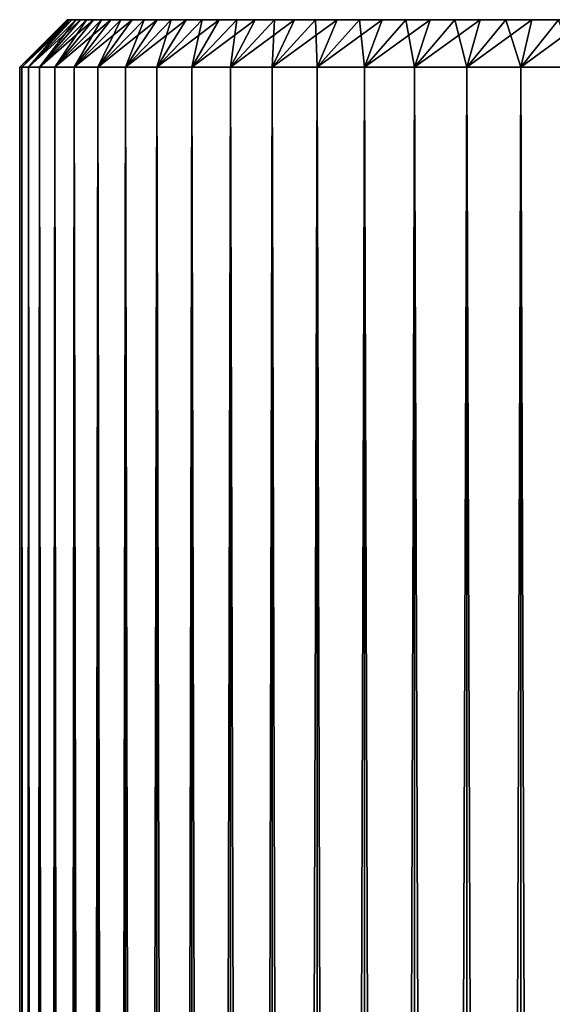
# Model space of a CAD drawing. Header units: millimetres. Extents: x -5 to 5, y 0 to 1574.
# Tile 15 of 17: x -5 to -1.63, y 1567.27 to 1573.5. Entities that reach past the tile are written whole.
import ezdxf

# ---------------------------------------------------------------- set-up
doc = ezdxf.new("R2010")
doc.units = ezdxf.units.MM
doc.header["$LTSCALE"] = 65.185185
for name, color, linetype in [('10', 7, 'CONTINUOUS'), ('11', 7, 'CONTINUOUS'), ('12', 7, 'CONTINUOUS'), ('8', 7, 'CONTINUOUS'), ('9', 7, 'CONTINUOUS')]:
    doc.layers.add(name, color=color, linetype=linetype)

msp = doc.modelspace()

# ---------------------------------------------------------------- linework, layer by layer
at = {"layer": '10', "color": 1, "linetype": 'Continuous'}
for points in [[(-5, 1573.2), (-5, 1473.8), (-4.986, 1473.8, 0.3737), (-5, 1573.2)], [(-5, 1573.2), (-4.986, 1473.8, 0.3737), (-4.986, 1573.2, 0.3737), (-5, 1573.2)], [(-4.986, 1473.8, 0.3737), (-4.9442, 1473.8, 0.7452), (-4.986, 1573.2, 0.3737), (-4.986, 1473.8, 0.3737)], [(-4.986, 1573.2, 0.3737), (-4.9442, 1473.8, 0.7452), (-4.9442, 1573.2, 0.7452), (-4.986, 1573.2, 0.3737)], [(-4.9442, 1473.8, 0.7452), (-4.8746, 1473.8, 1.1126), (-4.9442, 1573.2, 0.7452), (-4.9442, 1473.8, 0.7452)], [(-4.9442, 1573.2, 0.7452), (-4.8746, 1473.8, 1.1126), (-4.8746, 1573.2, 1.1126), (-4.9442, 1573.2, 0.7452)], [(-4.8746, 1473.8, 1.1126), (-4.7779, 1473.8, 1.4738), (-4.8746, 1573.2, 1.1126), (-4.8746, 1473.8, 1.1126)], [(-4.8746, 1573.2, 1.1126), (-4.7779, 1473.8, 1.4738), (-4.7779, 1573.2, 1.4738), (-4.8746, 1573.2, 1.1126)], [(-4.7779, 1473.8, 1.4738), (-4.6544, 1473.8, 1.8267), (-4.7779, 1573.2, 1.4738), (-4.7779, 1473.8, 1.4738)], [(-4.7779, 1573.2, 1.4738), (-4.6544, 1473.8, 1.8267), (-4.6544, 1573.2, 1.8267), (-4.7779, 1573.2, 1.4738)], [(-4.6544, 1473.8, 1.8267), (-4.5048, 1473.8, 2.1694), (-4.6544, 1573.2, 1.8267), (-4.6544, 1473.8, 1.8267)], [(-4.6544, 1573.2, 1.8267), (-4.5048, 1473.8, 2.1694), (-4.5048, 1573.2, 2.1694), (-4.6544, 1573.2, 1.8267)], [(-4.5048, 1473.8, 2.1694), (-4.3301, 1473.8, 2.5), (-4.5048, 1573.2, 2.1694), (-4.5048, 1473.8, 2.1694)], [(-4.5048, 1573.2, 2.1694), (-4.3301, 1473.8, 2.5), (-4.3301, 1573.2, 2.5), (-4.5048, 1573.2, 2.1694)], [(-4.3301, 1473.8, 2.5), (-4.1312, 1473.8, 2.8166), (-4.3301, 1573.2, 2.5), (-4.3301, 1473.8, 2.5)], [(-4.3301, 1573.2, 2.5), (-4.1312, 1473.8, 2.8166), (-4.1312, 1573.2, 2.8166), (-4.3301, 1573.2, 2.5)], [(-4.1312, 1473.8, 2.8166), (-3.9092, 1473.8, 3.1174), (-4.1312, 1573.2, 2.8166), (-4.1312, 1473.8, 2.8166)], [(-4.1312, 1573.2, 2.8166), (-3.9092, 1473.8, 3.1174), (-3.9092, 1573.2, 3.1174), (-4.1312, 1573.2, 2.8166)], [(-3.9092, 1473.8, 3.1174), (-3.6653, 1473.8, 3.4009), (-3.9092, 1573.2, 3.1174), (-3.9092, 1473.8, 3.1174)], [(-3.9092, 1573.2, 3.1174), (-3.6653, 1473.8, 3.4009), (-3.6653, 1573.2, 3.4009), (-3.9092, 1573.2, 3.1174)], [(-3.6653, 1473.8, 3.4009), (-3.4009, 1473.8, 3.6653), (-3.6653, 1573.2, 3.4009), (-3.6653, 1473.8, 3.4009)], [(-3.6653, 1573.2, 3.4009), (-3.4009, 1473.8, 3.6653), (-3.4009, 1573.2, 3.6653), (-3.6653, 1573.2, 3.4009)], [(-3.4009, 1473.8, 3.6653), (-3.1174, 1473.8, 3.9092), (-3.4009, 1573.2, 3.6653), (-3.4009, 1473.8, 3.6653)], [(-3.4009, 1573.2, 3.6653), (-3.1174, 1473.8, 3.9092), (-3.1174, 1573.2, 3.9092), (-3.4009, 1573.2, 3.6653)], [(-3.1174, 1473.8, 3.9092), (-2.8166, 1473.8, 4.1312), (-3.1174, 1573.2, 3.9092), (-3.1174, 1473.8, 3.9092)], [(-3.1174, 1573.2, 3.9092), (-2.8166, 1473.8, 4.1312), (-2.8166, 1573.2, 4.1312), (-3.1174, 1573.2, 3.9092)], [(-2.8166, 1473.8, 4.1312), (-2.5, 1473.8, 4.3301), (-2.8166, 1573.2, 4.1312), (-2.8166, 1473.8, 4.1312)], [(-2.8166, 1573.2, 4.1312), (-2.5, 1473.8, 4.3301), (-2.5, 1573.2, 4.3301), (-2.8166, 1573.2, 4.1312)], [(-2.5, 1473.8, 4.3301), (-2.1694, 1473.8, 4.5048), (-2.5, 1573.2, 4.3301), (-2.5, 1473.8, 4.3301)], [(-2.5, 1573.2, 4.3301), (-2.1694, 1473.8, 4.5048), (-2.1694, 1573.2, 4.5048), (-2.5, 1573.2, 4.3301)], [(-2.1694, 1473.8, 4.5048), (-1.8267, 1473.8, 4.6544), (-2.1694, 1573.2, 4.5048), (-2.1694, 1473.8, 4.5048)], [(-2.1694, 1573.2, 4.5048), (-1.8267, 1473.8, 4.6544), (-1.8267, 1573.2, 4.6544), (-2.1694, 1573.2, 4.5048)], [(-1.8267, 1473.8, 4.6544), (-1.4738, 1473.8, 4.7779), (-1.8267, 1573.2, 4.6544), (-1.8267, 1473.8, 4.6544)], [(-1.8267, 1573.2, 4.6544), (-1.4738, 1473.8, 4.7779), (-1.4738, 1573.2, 4.7779), (-1.8267, 1573.2, 4.6544)]]:
    msp.add_3dface(points, dxfattribs=at)
at = {"layer": '11', "color": 1, "linetype": 'Continuous'}
for points in [[(-4.7, 1573.5), (-4.6965, 1573.5, -0.1801), (-5, 1573.2), (-4.7, 1573.5)], [(-4.6965, 1573.5, -0.1801), (-4.986, 1573.2, -0.3737), (-5, 1573.2), (-4.6965, 1573.5, -0.1801)], [(-4.6965, 1573.5, -0.1801), (-4.6862, 1573.5, -0.3598), (-4.986, 1573.2, -0.3737), (-4.6965, 1573.5, -0.1801)], [(-4.6862, 1573.5, -0.3598), (-4.669, 1573.5, -0.539), (-4.986, 1573.2, -0.3737), (-4.6862, 1573.5, -0.3598)], [(-4.669, 1573.5, -0.539), (-4.9442, 1573.2, -0.7452), (-4.986, 1573.2, -0.3737), (-4.669, 1573.5, -0.539)], [(-4.669, 1573.5, -0.539), (-4.6449, 1573.5, -0.7174), (-4.9442, 1573.2, -0.7452), (-4.669, 1573.5, -0.539)], [(-4.6449, 1573.5, -0.7174), (-4.614, 1573.5, -0.8949), (-4.9442, 1573.2, -0.7452), (-4.6449, 1573.5, -0.7174)], [(-4.614, 1573.5, -0.8949), (-4.8746, 1573.2, -1.1126), (-4.9442, 1573.2, -0.7452), (-4.614, 1573.5, -0.8949)], [(-4.614, 1573.5, -0.8949), (-4.5764, 1573.5, -1.0709), (-4.8746, 1573.2, -1.1126), (-4.614, 1573.5, -0.8949)], [(-4.5764, 1573.5, -1.0709), (-4.532, 1573.5, -1.2454), (-4.8746, 1573.2, -1.1126), (-4.5764, 1573.5, -1.0709)], [(-4.532, 1573.5, -1.2454), (-4.7779, 1573.2, -1.4738), (-4.8746, 1573.2, -1.1126), (-4.532, 1573.5, -1.2454)], [(-4.532, 1573.5, -1.2454), (-4.481, 1573.5, -1.4181), (-4.7779, 1573.2, -1.4738), (-4.532, 1573.5, -1.2454)], [(-4.481, 1573.5, -1.4181), (-4.4234, 1573.5, -1.5887), (-4.7779, 1573.2, -1.4738), (-4.481, 1573.5, -1.4181)], [(-4.4234, 1573.5, -1.5887), (-4.6544, 1573.2, -1.8267), (-4.7779, 1573.2, -1.4738), (-4.4234, 1573.5, -1.5887)], [(-4.4234, 1573.5, -1.5887), (-4.3593, 1573.5, -1.7569), (-4.6544, 1573.2, -1.8267), (-4.4234, 1573.5, -1.5887)], [(-4.3593, 1573.5, -1.7569), (-4.2888, 1573.5, -1.9226), (-4.6544, 1573.2, -1.8267), (-4.3593, 1573.5, -1.7569)], [(-4.2888, 1573.5, -1.9226), (-4.5048, 1573.2, -2.1694), (-4.6544, 1573.2, -1.8267), (-4.2888, 1573.5, -1.9226)], [(-4.2888, 1573.5, -1.9226), (-4.212, 1573.5, -2.0855), (-4.5048, 1573.2, -2.1694), (-4.2888, 1573.5, -1.9226)], [(-4.212, 1573.5, -2.0855), (-4.129, 1573.5, -2.2453), (-4.5048, 1573.2, -2.1694), (-4.212, 1573.5, -2.0855)], [(-4.129, 1573.5, -2.2453), (-4.3301, 1573.2, -2.5), (-4.5048, 1573.2, -2.1694), (-4.129, 1573.5, -2.2453)], [(-4.129, 1573.5, -2.2453), (-4.04, 1573.5, -2.4018), (-4.3301, 1573.2, -2.5), (-4.129, 1573.5, -2.2453)], [(-4.04, 1573.5, -2.4018), (-3.945, 1573.5, -2.5548), (-4.3301, 1573.2, -2.5), (-4.04, 1573.5, -2.4018)], [(-3.945, 1573.5, -2.5548), (-4.1312, 1573.2, -2.8166), (-4.3301, 1573.2, -2.5), (-3.945, 1573.5, -2.5548)], [(-3.945, 1573.5, -2.5548), (-3.8443, 1573.5, -2.704), (-4.1312, 1573.2, -2.8166), (-3.945, 1573.5, -2.5548)], [(-3.8443, 1573.5, -2.704), (-3.7379, 1573.5, -2.8492), (-4.1312, 1573.2, -2.8166), (-3.8443, 1573.5, -2.704)], [(-3.7379, 1573.5, -2.8492), (-3.9092, 1573.2, -3.1174), (-4.1312, 1573.2, -2.8166), (-3.7379, 1573.5, -2.8492)], [(-3.7379, 1573.5, -2.8492), (-3.626, 1573.5, -2.9903), (-3.9092, 1573.2, -3.1174), (-3.7379, 1573.5, -2.8492)], [(-3.626, 1573.5, -2.9903), (-3.5088, 1573.5, -3.127), (-3.9092, 1573.2, -3.1174), (-3.626, 1573.5, -2.9903)], [(-3.5088, 1573.5, -3.127), (-3.6653, 1573.2, -3.4009), (-3.9092, 1573.2, -3.1174), (-3.5088, 1573.5, -3.127)], [(-3.5088, 1573.5, -3.127), (-3.3864, 1573.5, -3.2591), (-3.6653, 1573.2, -3.4009), (-3.5088, 1573.5, -3.127)], [(-3.3864, 1573.5, -3.2591), (-3.2592, 1573.5, -3.3864), (-3.6653, 1573.2, -3.4009), (-3.3864, 1573.5, -3.2591)], [(-3.2592, 1573.5, -3.3864), (-3.4009, 1573.2, -3.6653), (-3.6653, 1573.2, -3.4009), (-3.2592, 1573.5, -3.3864)], [(-3.2592, 1573.5, -3.3864), (-3.127, 1573.5, -3.5088), (-3.4009, 1573.2, -3.6653), (-3.2592, 1573.5, -3.3864)], [(-3.127, 1573.5, -3.5088), (-2.9904, 1573.5, -3.626), (-3.4009, 1573.2, -3.6653), (-3.127, 1573.5, -3.5088)], [(-2.9904, 1573.5, -3.626), (-3.1174, 1573.2, -3.9092), (-3.4009, 1573.2, -3.6653), (-2.9904, 1573.5, -3.626)], [(-2.9904, 1573.5, -3.626), (-2.8492, 1573.5, -3.7379), (-3.1174, 1573.2, -3.9092), (-2.9904, 1573.5, -3.626)], [(-2.8492, 1573.5, -3.7379), (-2.704, 1573.5, -3.8443), (-3.1174, 1573.2, -3.9092), (-2.8492, 1573.5, -3.7379)], [(-2.704, 1573.5, -3.8443), (-2.8166, 1573.2, -4.1312), (-3.1174, 1573.2, -3.9092), (-2.704, 1573.5, -3.8443)], [(-2.704, 1573.5, -3.8443), (-2.5548, 1573.5, -3.945), (-2.8166, 1573.2, -4.1312), (-2.704, 1573.5, -3.8443)], [(-2.5548, 1573.5, -3.945), (-2.4018, 1573.5, -4.04), (-2.8166, 1573.2, -4.1312), (-2.5548, 1573.5, -3.945)], [(-2.4018, 1573.5, -4.04), (-2.5, 1573.2, -4.3301), (-2.8166, 1573.2, -4.1312), (-2.4018, 1573.5, -4.04)], [(-2.4018, 1573.5, -4.04), (-2.2453, 1573.5, -4.129), (-2.5, 1573.2, -4.3301), (-2.4018, 1573.5, -4.04)], [(-2.2453, 1573.5, -4.129), (-2.0855, 1573.5, -4.212), (-2.5, 1573.2, -4.3301), (-2.2453, 1573.5, -4.129)], [(-2.0855, 1573.5, -4.212), (-2.1694, 1573.2, -4.5048), (-2.5, 1573.2, -4.3301), (-2.0855, 1573.5, -4.212)], [(-2.0855, 1573.5, -4.212), (-1.9226, 1573.5, -4.2888), (-2.1694, 1573.2, -4.5048), (-2.0855, 1573.5, -4.212)], [(-1.9226, 1573.5, -4.2888), (-1.7569, 1573.5, -4.3593), (-2.1694, 1573.2, -4.5048), (-1.9226, 1573.5, -4.2888)], [(-1.7569, 1573.5, -4.3593), (-1.8267, 1573.2, -4.6544), (-2.1694, 1573.2, -4.5048), (-1.7569, 1573.5, -4.3593)], [(-1.7569, 1573.5, -4.3593), (-1.5887, 1573.5, -4.4233), (-1.8267, 1573.2, -4.6544), (-1.7569, 1573.5, -4.3593)], [(-1.5887, 1573.5, -4.4233), (-1.4181, 1573.5, -4.481), (-1.8267, 1573.2, -4.6544), (-1.5887, 1573.5, -4.4233)], [(-1.4181, 1573.5, -4.481), (-1.4738, 1573.2, -4.7779), (-1.8267, 1573.2, -4.6544), (-1.4181, 1573.5, -4.481)]]:
    msp.add_3dface(points, dxfattribs=at)
at = {"layer": '12', "color": 1, "linetype": 'Continuous'}
for points in [[(-4.7, 1573.5), (-5, 1573.2), (-4.986, 1573.2, 0.3737), (-4.7, 1573.5)], [(-4.6965, 1573.5, 0.1801), (-4.7, 1573.5), (-4.986, 1573.2, 0.3737), (-4.6965, 1573.5, 0.1801)], [(-4.6862, 1573.5, 0.3598), (-4.6965, 1573.5, 0.1801), (-4.986, 1573.2, 0.3737), (-4.6862, 1573.5, 0.3598)], [(-4.6862, 1573.5, 0.3598), (-4.986, 1573.2, 0.3737), (-4.9442, 1573.2, 0.7452), (-4.6862, 1573.5, 0.3598)], [(-4.6449, 1573.5, 0.7174), (-4.669, 1573.5, 0.539), (-4.9442, 1573.2, 0.7452), (-4.6449, 1573.5, 0.7174)], [(-4.6449, 1573.5, 0.7174), (-4.9442, 1573.2, 0.7452), (-4.8746, 1573.2, 1.1126), (-4.6449, 1573.5, 0.7174)], [(-4.669, 1573.5, 0.539), (-4.6862, 1573.5, 0.3598), (-4.9442, 1573.2, 0.7452), (-4.669, 1573.5, 0.539)], [(-4.5764, 1573.5, 1.0709), (-4.614, 1573.5, 0.8949), (-4.8746, 1573.2, 1.1126), (-4.5764, 1573.5, 1.0709)], [(-4.5764, 1573.5, 1.0709), (-4.8746, 1573.2, 1.1126), (-4.7779, 1573.2, 1.4738), (-4.5764, 1573.5, 1.0709)], [(-4.614, 1573.5, 0.8949), (-4.6449, 1573.5, 0.7174), (-4.8746, 1573.2, 1.1126), (-4.614, 1573.5, 0.8949)], [(-4.481, 1573.5, 1.4181), (-4.532, 1573.5, 1.2454), (-4.7779, 1573.2, 1.4738), (-4.481, 1573.5, 1.4181)], [(-4.481, 1573.5, 1.4181), (-4.7779, 1573.2, 1.4738), (-4.6544, 1573.2, 1.8267), (-4.481, 1573.5, 1.4181)], [(-4.532, 1573.5, 1.2454), (-4.5764, 1573.5, 1.0709), (-4.7779, 1573.2, 1.4738), (-4.532, 1573.5, 1.2454)], [(-4.3593, 1573.5, 1.7569), (-4.4234, 1573.5, 1.5887), (-4.6544, 1573.2, 1.8267), (-4.3593, 1573.5, 1.7569)], [(-4.3593, 1573.5, 1.7569), (-4.6544, 1573.2, 1.8267), (-4.5048, 1573.2, 2.1694), (-4.3593, 1573.5, 1.7569)], [(-4.4234, 1573.5, 1.5887), (-4.481, 1573.5, 1.4181), (-4.6544, 1573.2, 1.8267), (-4.4234, 1573.5, 1.5887)], [(-4.212, 1573.5, 2.0855), (-4.2888, 1573.5, 1.9226), (-4.5048, 1573.2, 2.1694), (-4.212, 1573.5, 2.0855)], [(-4.212, 1573.5, 2.0855), (-4.5048, 1573.2, 2.1694), (-4.3301, 1573.2, 2.5), (-4.212, 1573.5, 2.0855)], [(-4.2888, 1573.5, 1.9226), (-4.3593, 1573.5, 1.7569), (-4.5048, 1573.2, 2.1694), (-4.2888, 1573.5, 1.9226)], [(-4.04, 1573.5, 2.4018), (-4.129, 1573.5, 2.2453), (-4.3301, 1573.2, 2.5), (-4.04, 1573.5, 2.4018)], [(-4.04, 1573.5, 2.4018), (-4.3301, 1573.2, 2.5), (-4.1312, 1573.2, 2.8166), (-4.04, 1573.5, 2.4018)], [(-4.129, 1573.5, 2.2453), (-4.212, 1573.5, 2.0855), (-4.3301, 1573.2, 2.5), (-4.129, 1573.5, 2.2453)], [(-3.8443, 1573.5, 2.704), (-3.945, 1573.5, 2.5548), (-4.1312, 1573.2, 2.8166), (-3.8443, 1573.5, 2.704)], [(-3.8443, 1573.5, 2.704), (-4.1312, 1573.2, 2.8166), (-3.9092, 1573.2, 3.1174), (-3.8443, 1573.5, 2.704)], [(-3.945, 1573.5, 2.5548), (-4.04, 1573.5, 2.4018), (-4.1312, 1573.2, 2.8166), (-3.945, 1573.5, 2.5548)], [(-3.626, 1573.5, 2.9903), (-3.7379, 1573.5, 2.8492), (-3.9092, 1573.2, 3.1174), (-3.626, 1573.5, 2.9903)], [(-3.626, 1573.5, 2.9903), (-3.9092, 1573.2, 3.1174), (-3.6653, 1573.2, 3.4009), (-3.626, 1573.5, 2.9903)], [(-3.7379, 1573.5, 2.8492), (-3.8443, 1573.5, 2.704), (-3.9092, 1573.2, 3.1174), (-3.7379, 1573.5, 2.8492)], [(-3.3864, 1573.5, 3.2591), (-3.5088, 1573.5, 3.127), (-3.6653, 1573.2, 3.4009), (-3.3864, 1573.5, 3.2591)], [(-3.3864, 1573.5, 3.2591), (-3.6653, 1573.2, 3.4009), (-3.4009, 1573.2, 3.6653), (-3.3864, 1573.5, 3.2591)], [(-3.5088, 1573.5, 3.127), (-3.626, 1573.5, 2.9903), (-3.6653, 1573.2, 3.4009), (-3.5088, 1573.5, 3.127)], [(-3.127, 1573.5, 3.5088), (-3.2592, 1573.5, 3.3864), (-3.4009, 1573.2, 3.6653), (-3.127, 1573.5, 3.5088)], [(-3.127, 1573.5, 3.5088), (-3.4009, 1573.2, 3.6653), (-3.1174, 1573.2, 3.9092), (-3.127, 1573.5, 3.5088)], [(-3.2592, 1573.5, 3.3864), (-3.3864, 1573.5, 3.2591), (-3.4009, 1573.2, 3.6653), (-3.2592, 1573.5, 3.3864)], [(-2.9904, 1573.5, 3.626), (-3.127, 1573.5, 3.5088), (-3.1174, 1573.2, 3.9092), (-2.9904, 1573.5, 3.626)], [(-2.8492, 1573.5, 3.7379), (-2.9904, 1573.5, 3.626), (-3.1174, 1573.2, 3.9092), (-2.8492, 1573.5, 3.7379)], [(-2.8492, 1573.5, 3.7379), (-3.1174, 1573.2, 3.9092), (-2.8166, 1573.2, 4.1312), (-2.8492, 1573.5, 3.7379)], [(-2.704, 1573.5, 3.8443), (-2.8492, 1573.5, 3.7379), (-2.8166, 1573.2, 4.1312), (-2.704, 1573.5, 3.8443)], [(-2.5548, 1573.5, 3.945), (-2.704, 1573.5, 3.8443), (-2.8166, 1573.2, 4.1312), (-2.5548, 1573.5, 3.945)], [(-2.5548, 1573.5, 3.945), (-2.8166, 1573.2, 4.1312), (-2.5, 1573.2, 4.3301), (-2.5548, 1573.5, 3.945)], [(-2.4018, 1573.5, 4.04), (-2.5548, 1573.5, 3.945), (-2.5, 1573.2, 4.3301), (-2.4018, 1573.5, 4.04)], [(-2.2453, 1573.5, 4.129), (-2.4018, 1573.5, 4.04), (-2.5, 1573.2, 4.3301), (-2.2453, 1573.5, 4.129)], [(-2.2453, 1573.5, 4.129), (-2.5, 1573.2, 4.3301), (-2.1694, 1573.2, 4.5048), (-2.2453, 1573.5, 4.129)], [(-2.0855, 1573.5, 4.212), (-2.2453, 1573.5, 4.129), (-2.1694, 1573.2, 4.5048), (-2.0855, 1573.5, 4.212)], [(-1.9226, 1573.5, 4.2888), (-2.0855, 1573.5, 4.212), (-2.1694, 1573.2, 4.5048), (-1.9226, 1573.5, 4.2888)], [(-1.9226, 1573.5, 4.2888), (-2.1694, 1573.2, 4.5048), (-1.8267, 1573.2, 4.6544), (-1.9226, 1573.5, 4.2888)], [(-1.7569, 1573.5, 4.3593), (-1.9226, 1573.5, 4.2888), (-1.8267, 1573.2, 4.6544), (-1.7569, 1573.5, 4.3593)], [(-1.5887, 1573.5, 4.4233), (-1.7569, 1573.5, 4.3593), (-1.8267, 1573.2, 4.6544), (-1.5887, 1573.5, 4.4233)], [(-1.5887, 1573.5, 4.4233), (-1.8267, 1573.2, 4.6544), (-1.4738, 1573.2, 4.7779), (-1.5887, 1573.5, 4.4233)]]:
    msp.add_3dface(points, dxfattribs=at)
at = {"layer": '8', "color": 1, "linetype": 'Continuous'}
for points in [[(-4.6965, 1573.5, -0.1801), (-4.7, 1573.5), (4.6965, 1573.5, -0.1801), (-4.6965, 1573.5, -0.1801)], [(4.6965, 1573.5, -0.1801), (-4.7, 1573.5), (4.7, 1573.5), (4.6965, 1573.5, -0.1801)], [(4.7, 1573.5), (-4.7, 1573.5), (-4.6965, 1573.5, 0.1801), (4.7, 1573.5)], [(-4.6862, 1573.5, -0.3598), (-4.6965, 1573.5, -0.1801), (4.6862, 1573.5, -0.3598), (-4.6862, 1573.5, -0.3598)], [(4.6862, 1573.5, -0.3598), (-4.6965, 1573.5, -0.1801), (4.6965, 1573.5, -0.1801), (4.6862, 1573.5, -0.3598)], [(4.6965, 1573.5, 0.1801), (4.7, 1573.5), (-4.6965, 1573.5, 0.1801), (4.6965, 1573.5, 0.1801)], [(-4.6862, 1573.5, 0.3598), (4.6965, 1573.5, 0.1801), (-4.6965, 1573.5, 0.1801), (-4.6862, 1573.5, 0.3598)], [(-4.669, 1573.5, -0.539), (-4.6862, 1573.5, -0.3598), (4.669, 1573.5, -0.539), (-4.669, 1573.5, -0.539)], [(4.669, 1573.5, -0.539), (-4.6862, 1573.5, -0.3598), (4.6862, 1573.5, -0.3598), (4.669, 1573.5, -0.539)], [(4.6862, 1573.5, 0.3598), (4.6965, 1573.5, 0.1801), (-4.6862, 1573.5, 0.3598), (4.6862, 1573.5, 0.3598)], [(-4.669, 1573.5, 0.539), (4.6862, 1573.5, 0.3598), (-4.6862, 1573.5, 0.3598), (-4.669, 1573.5, 0.539)], [(-4.6449, 1573.5, -0.7174), (-4.669, 1573.5, -0.539), (4.6449, 1573.5, -0.7174), (-4.6449, 1573.5, -0.7174)], [(4.6449, 1573.5, -0.7174), (-4.669, 1573.5, -0.539), (4.669, 1573.5, -0.539), (4.6449, 1573.5, -0.7174)], [(4.669, 1573.5, 0.539), (4.6862, 1573.5, 0.3598), (-4.669, 1573.5, 0.539), (4.669, 1573.5, 0.539)], [(-4.6449, 1573.5, 0.7174), (4.669, 1573.5, 0.539), (-4.669, 1573.5, 0.539), (-4.6449, 1573.5, 0.7174)], [(-4.614, 1573.5, -0.8949), (-4.6449, 1573.5, -0.7174), (4.614, 1573.5, -0.8949), (-4.614, 1573.5, -0.8949)], [(4.614, 1573.5, -0.8949), (-4.6449, 1573.5, -0.7174), (4.6449, 1573.5, -0.7174), (4.614, 1573.5, -0.8949)], [(4.6449, 1573.5, 0.7174), (4.669, 1573.5, 0.539), (-4.6449, 1573.5, 0.7174), (4.6449, 1573.5, 0.7174)], [(-4.614, 1573.5, 0.8949), (4.6449, 1573.5, 0.7174), (-4.6449, 1573.5, 0.7174), (-4.614, 1573.5, 0.8949)], [(-4.5764, 1573.5, -1.0709), (-4.614, 1573.5, -0.8949), (4.5764, 1573.5, -1.0709), (-4.5764, 1573.5, -1.0709)], [(4.5764, 1573.5, -1.0709), (-4.614, 1573.5, -0.8949), (4.614, 1573.5, -0.8949), (4.5764, 1573.5, -1.0709)], [(4.614, 1573.5, 0.8949), (4.6449, 1573.5, 0.7174), (-4.614, 1573.5, 0.8949), (4.614, 1573.5, 0.8949)], [(-4.5764, 1573.5, 1.0709), (4.614, 1573.5, 0.8949), (-4.614, 1573.5, 0.8949), (-4.5764, 1573.5, 1.0709)], [(-4.532, 1573.5, -1.2454), (-4.5764, 1573.5, -1.0709), (4.532, 1573.5, -1.2454), (-4.532, 1573.5, -1.2454)], [(4.532, 1573.5, -1.2454), (-4.5764, 1573.5, -1.0709), (4.5764, 1573.5, -1.0709), (4.532, 1573.5, -1.2454)], [(4.5764, 1573.5, 1.0709), (4.614, 1573.5, 0.8949), (-4.5764, 1573.5, 1.0709), (4.5764, 1573.5, 1.0709)], [(-4.532, 1573.5, 1.2454), (4.5764, 1573.5, 1.0709), (-4.5764, 1573.5, 1.0709), (-4.532, 1573.5, 1.2454)], [(-4.481, 1573.5, -1.4181), (-4.532, 1573.5, -1.2454), (4.481, 1573.5, -1.4181), (-4.481, 1573.5, -1.4181)], [(4.481, 1573.5, -1.4181), (-4.532, 1573.5, -1.2454), (4.532, 1573.5, -1.2454), (4.481, 1573.5, -1.4181)], [(4.532, 1573.5, 1.2454), (4.5764, 1573.5, 1.0709), (-4.532, 1573.5, 1.2454), (4.532, 1573.5, 1.2454)], [(-4.481, 1573.5, 1.4181), (4.532, 1573.5, 1.2454), (-4.532, 1573.5, 1.2454), (-4.481, 1573.5, 1.4181)], [(-4.4234, 1573.5, -1.5887), (-4.481, 1573.5, -1.4181), (4.4234, 1573.5, -1.5887), (-4.4234, 1573.5, -1.5887)], [(4.4234, 1573.5, -1.5887), (-4.481, 1573.5, -1.4181), (4.481, 1573.5, -1.4181), (4.4234, 1573.5, -1.5887)], [(4.481, 1573.5, 1.4181), (4.532, 1573.5, 1.2454), (-4.481, 1573.5, 1.4181), (4.481, 1573.5, 1.4181)], [(-4.4234, 1573.5, 1.5887), (4.481, 1573.5, 1.4181), (-4.481, 1573.5, 1.4181), (-4.4234, 1573.5, 1.5887)], [(-4.3593, 1573.5, -1.7569), (-4.4234, 1573.5, -1.5887), (4.3593, 1573.5, -1.7569), (-4.3593, 1573.5, -1.7569)], [(4.3593, 1573.5, -1.7569), (-4.4234, 1573.5, -1.5887), (4.4234, 1573.5, -1.5887), (4.3593, 1573.5, -1.7569)], [(4.4234, 1573.5, 1.5887), (4.481, 1573.5, 1.4181), (-4.4234, 1573.5, 1.5887), (4.4234, 1573.5, 1.5887)], [(-4.3593, 1573.5, 1.7569), (4.4234, 1573.5, 1.5887), (-4.4234, 1573.5, 1.5887), (-4.3593, 1573.5, 1.7569)], [(-4.2888, 1573.5, -1.9226), (-4.3593, 1573.5, -1.7569), (4.2888, 1573.5, -1.9226), (-4.2888, 1573.5, -1.9226)], [(4.2888, 1573.5, -1.9226), (-4.3593, 1573.5, -1.7569), (4.3593, 1573.5, -1.7569), (4.2888, 1573.5, -1.9226)], [(4.3593, 1573.5, 1.7569), (4.4234, 1573.5, 1.5887), (-4.3593, 1573.5, 1.7569), (4.3593, 1573.5, 1.7569)], [(-4.2888, 1573.5, 1.9226), (4.3593, 1573.5, 1.7569), (-4.3593, 1573.5, 1.7569), (-4.2888, 1573.5, 1.9226)], [(-4.212, 1573.5, -2.0855), (-4.2888, 1573.5, -1.9226), (4.212, 1573.5, -2.0855), (-4.212, 1573.5, -2.0855)], [(4.212, 1573.5, -2.0855), (-4.2888, 1573.5, -1.9226), (4.2888, 1573.5, -1.9226), (4.212, 1573.5, -2.0855)], [(4.2888, 1573.5, 1.9226), (4.3593, 1573.5, 1.7569), (-4.2888, 1573.5, 1.9226), (4.2888, 1573.5, 1.9226)], [(-4.212, 1573.5, 2.0855), (4.2888, 1573.5, 1.9226), (-4.2888, 1573.5, 1.9226), (-4.212, 1573.5, 2.0855)], [(-4.129, 1573.5, -2.2453), (-4.212, 1573.5, -2.0855), (4.129, 1573.5, -2.2453), (-4.129, 1573.5, -2.2453)], [(4.129, 1573.5, -2.2453), (-4.212, 1573.5, -2.0855), (4.212, 1573.5, -2.0855), (4.129, 1573.5, -2.2453)], [(4.212, 1573.5, 2.0855), (4.2888, 1573.5, 1.9226), (-4.212, 1573.5, 2.0855), (4.212, 1573.5, 2.0855)], [(-4.129, 1573.5, 2.2453), (4.212, 1573.5, 2.0855), (-4.212, 1573.5, 2.0855), (-4.129, 1573.5, 2.2453)], [(-4.04, 1573.5, -2.4018), (-4.129, 1573.5, -2.2453), (4.04, 1573.5, -2.4018), (-4.04, 1573.5, -2.4018)], [(4.04, 1573.5, -2.4018), (-4.129, 1573.5, -2.2453), (4.129, 1573.5, -2.2453), (4.04, 1573.5, -2.4018)], [(4.129, 1573.5, 2.2453), (4.212, 1573.5, 2.0855), (-4.129, 1573.5, 2.2453), (4.129, 1573.5, 2.2453)], [(-4.04, 1573.5, 2.4018), (4.129, 1573.5, 2.2453), (-4.129, 1573.5, 2.2453), (-4.04, 1573.5, 2.4018)], [(-3.945, 1573.5, -2.5548), (-4.04, 1573.5, -2.4018), (3.945, 1573.5, -2.5548), (-3.945, 1573.5, -2.5548)], [(3.945, 1573.5, -2.5548), (-4.04, 1573.5, -2.4018), (4.04, 1573.5, -2.4018), (3.945, 1573.5, -2.5548)], [(4.04, 1573.5, 2.4018), (4.129, 1573.5, 2.2453), (-4.04, 1573.5, 2.4018), (4.04, 1573.5, 2.4018)], [(-3.945, 1573.5, 2.5548), (4.04, 1573.5, 2.4018), (-4.04, 1573.5, 2.4018), (-3.945, 1573.5, 2.5548)], [(-3.8443, 1573.5, -2.704), (-3.945, 1573.5, -2.5548), (3.8443, 1573.5, -2.704), (-3.8443, 1573.5, -2.704)], [(3.8443, 1573.5, -2.704), (-3.945, 1573.5, -2.5548), (3.945, 1573.5, -2.5548), (3.8443, 1573.5, -2.704)], [(3.945, 1573.5, 2.5548), (4.04, 1573.5, 2.4018), (-3.945, 1573.5, 2.5548), (3.945, 1573.5, 2.5548)], [(-3.8443, 1573.5, 2.704), (3.945, 1573.5, 2.5548), (-3.945, 1573.5, 2.5548), (-3.8443, 1573.5, 2.704)], [(-3.7379, 1573.5, -2.8492), (-3.8443, 1573.5, -2.704), (3.7379, 1573.5, -2.8492), (-3.7379, 1573.5, -2.8492)], [(3.7379, 1573.5, -2.8492), (-3.8443, 1573.5, -2.704), (3.8443, 1573.5, -2.704), (3.7379, 1573.5, -2.8492)], [(3.8443, 1573.5, 2.704), (3.945, 1573.5, 2.5548), (-3.8443, 1573.5, 2.704), (3.8443, 1573.5, 2.704)], [(-3.7379, 1573.5, 2.8492), (3.8443, 1573.5, 2.704), (-3.8443, 1573.5, 2.704), (-3.7379, 1573.5, 2.8492)], [(-3.626, 1573.5, -2.9903), (-3.7379, 1573.5, -2.8492), (3.626, 1573.5, -2.9903), (-3.626, 1573.5, -2.9903)], [(3.626, 1573.5, -2.9903), (-3.7379, 1573.5, -2.8492), (3.7379, 1573.5, -2.8492), (3.626, 1573.5, -2.9903)], [(3.7379, 1573.5, 2.8492), (3.8443, 1573.5, 2.704), (-3.7379, 1573.5, 2.8492), (3.7379, 1573.5, 2.8492)], [(-3.626, 1573.5, 2.9903), (3.7379, 1573.5, 2.8492), (-3.7379, 1573.5, 2.8492), (-3.626, 1573.5, 2.9903)], [(-3.5088, 1573.5, -3.127), (-3.626, 1573.5, -2.9903), (3.5088, 1573.5, -3.127), (-3.5088, 1573.5, -3.127)], [(3.5088, 1573.5, -3.127), (-3.626, 1573.5, -2.9903), (3.626, 1573.5, -2.9903), (3.5088, 1573.5, -3.127)], [(3.626, 1573.5, 2.9903), (3.7379, 1573.5, 2.8492), (-3.626, 1573.5, 2.9903), (3.626, 1573.5, 2.9903)], [(-3.5088, 1573.5, 3.127), (3.626, 1573.5, 2.9903), (-3.626, 1573.5, 2.9903), (-3.5088, 1573.5, 3.127)], [(-3.3864, 1573.5, -3.2591), (-3.5088, 1573.5, -3.127), (3.3864, 1573.5, -3.2591), (-3.3864, 1573.5, -3.2591)], [(3.3864, 1573.5, -3.2591), (-3.5088, 1573.5, -3.127), (3.5088, 1573.5, -3.127), (3.3864, 1573.5, -3.2591)], [(3.5088, 1573.5, 3.127), (3.626, 1573.5, 2.9903), (-3.5088, 1573.5, 3.127), (3.5088, 1573.5, 3.127)], [(-3.3864, 1573.5, 3.2591), (3.5088, 1573.5, 3.127), (-3.5088, 1573.5, 3.127), (-3.3864, 1573.5, 3.2591)], [(-3.2592, 1573.5, -3.3864), (-3.3864, 1573.5, -3.2591), (3.2592, 1573.5, -3.3864), (-3.2592, 1573.5, -3.3864)], [(3.2592, 1573.5, -3.3864), (-3.3864, 1573.5, -3.2591), (3.3864, 1573.5, -3.2591), (3.2592, 1573.5, -3.3864)], [(3.3864, 1573.5, 3.2591), (3.5088, 1573.5, 3.127), (-3.3864, 1573.5, 3.2591), (3.3864, 1573.5, 3.2591)], [(-3.2592, 1573.5, 3.3864), (3.3864, 1573.5, 3.2591), (-3.3864, 1573.5, 3.2591), (-3.2592, 1573.5, 3.3864)], [(-3.127, 1573.5, -3.5088), (-3.2592, 1573.5, -3.3864), (3.127, 1573.5, -3.5088), (-3.127, 1573.5, -3.5088)], [(3.127, 1573.5, -3.5088), (-3.2592, 1573.5, -3.3864), (3.2592, 1573.5, -3.3864), (3.127, 1573.5, -3.5088)], [(3.2592, 1573.5, 3.3864), (3.3864, 1573.5, 3.2591), (-3.2592, 1573.5, 3.3864), (3.2592, 1573.5, 3.3864)], [(-3.127, 1573.5, 3.5088), (3.2592, 1573.5, 3.3864), (-3.2592, 1573.5, 3.3864), (-3.127, 1573.5, 3.5088)], [(-2.9904, 1573.5, -3.626), (-3.127, 1573.5, -3.5088), (2.9904, 1573.5, -3.626), (-2.9904, 1573.5, -3.626)], [(2.9904, 1573.5, -3.626), (-3.127, 1573.5, -3.5088), (3.127, 1573.5, -3.5088), (2.9904, 1573.5, -3.626)], [(3.127, 1573.5, 3.5088), (3.2592, 1573.5, 3.3864), (-3.127, 1573.5, 3.5088), (3.127, 1573.5, 3.5088)], [(-2.9904, 1573.5, 3.626), (3.127, 1573.5, 3.5088), (-3.127, 1573.5, 3.5088), (-2.9904, 1573.5, 3.626)], [(-2.8492, 1573.5, -3.7379), (-2.9904, 1573.5, -3.626), (2.8492, 1573.5, -3.7379), (-2.8492, 1573.5, -3.7379)], [(2.8492, 1573.5, -3.7379), (-2.9904, 1573.5, -3.626), (2.9904, 1573.5, -3.626), (2.8492, 1573.5, -3.7379)], [(2.9904, 1573.5, 3.626), (3.127, 1573.5, 3.5088), (-2.9904, 1573.5, 3.626), (2.9904, 1573.5, 3.626)], [(-2.8492, 1573.5, 3.7379), (2.9904, 1573.5, 3.626), (-2.9904, 1573.5, 3.626), (-2.8492, 1573.5, 3.7379)], [(-2.704, 1573.5, -3.8443), (-2.8492, 1573.5, -3.7379), (2.704, 1573.5, -3.8443), (-2.704, 1573.5, -3.8443)], [(2.704, 1573.5, -3.8443), (-2.8492, 1573.5, -3.7379), (2.8492, 1573.5, -3.7379), (2.704, 1573.5, -3.8443)], [(2.8492, 1573.5, 3.7379), (2.9904, 1573.5, 3.626), (-2.8492, 1573.5, 3.7379), (2.8492, 1573.5, 3.7379)], [(-2.704, 1573.5, 3.8443), (2.8492, 1573.5, 3.7379), (-2.8492, 1573.5, 3.7379), (-2.704, 1573.5, 3.8443)], [(-2.5548, 1573.5, -3.945), (-2.704, 1573.5, -3.8443), (2.5548, 1573.5, -3.945), (-2.5548, 1573.5, -3.945)], [(2.5548, 1573.5, -3.945), (-2.704, 1573.5, -3.8443), (2.704, 1573.5, -3.8443), (2.5548, 1573.5, -3.945)], [(2.704, 1573.5, 3.8443), (2.8492, 1573.5, 3.7379), (-2.704, 1573.5, 3.8443), (2.704, 1573.5, 3.8443)], [(-2.5548, 1573.5, 3.945), (2.704, 1573.5, 3.8443), (-2.704, 1573.5, 3.8443), (-2.5548, 1573.5, 3.945)], [(-2.4018, 1573.5, -4.04), (-2.5548, 1573.5, -3.945), (2.4018, 1573.5, -4.04), (-2.4018, 1573.5, -4.04)], [(2.4018, 1573.5, -4.04), (-2.5548, 1573.5, -3.945), (2.5548, 1573.5, -3.945), (2.4018, 1573.5, -4.04)], [(2.5548, 1573.5, 3.945), (2.704, 1573.5, 3.8443), (-2.5548, 1573.5, 3.945), (2.5548, 1573.5, 3.945)], [(-2.4018, 1573.5, 4.04), (2.5548, 1573.5, 3.945), (-2.5548, 1573.5, 3.945), (-2.4018, 1573.5, 4.04)], [(-2.2453, 1573.5, -4.129), (-2.4018, 1573.5, -4.04), (2.2453, 1573.5, -4.129), (-2.2453, 1573.5, -4.129)], [(2.2453, 1573.5, -4.129), (-2.4018, 1573.5, -4.04), (2.4018, 1573.5, -4.04), (2.2453, 1573.5, -4.129)], [(2.4018, 1573.5, 4.04), (2.5548, 1573.5, 3.945), (-2.4018, 1573.5, 4.04), (2.4018, 1573.5, 4.04)], [(-2.2453, 1573.5, 4.129), (2.4018, 1573.5, 4.04), (-2.4018, 1573.5, 4.04), (-2.2453, 1573.5, 4.129)], [(-2.0855, 1573.5, -4.212), (-2.2453, 1573.5, -4.129), (2.0855, 1573.5, -4.212), (-2.0855, 1573.5, -4.212)], [(2.0855, 1573.5, -4.212), (-2.2453, 1573.5, -4.129), (2.2453, 1573.5, -4.129), (2.0855, 1573.5, -4.212)], [(2.2453, 1573.5, 4.129), (2.4018, 1573.5, 4.04), (-2.2453, 1573.5, 4.129), (2.2453, 1573.5, 4.129)], [(-2.0855, 1573.5, 4.212), (2.2453, 1573.5, 4.129), (-2.2453, 1573.5, 4.129), (-2.0855, 1573.5, 4.212)], [(-1.9226, 1573.5, -4.2888), (-2.0855, 1573.5, -4.212), (1.9226, 1573.5, -4.2888), (-1.9226, 1573.5, -4.2888)], [(1.9226, 1573.5, -4.2888), (-2.0855, 1573.5, -4.212), (2.0855, 1573.5, -4.212), (1.9226, 1573.5, -4.2888)], [(2.0855, 1573.5, 4.212), (2.2453, 1573.5, 4.129), (-2.0855, 1573.5, 4.212), (2.0855, 1573.5, 4.212)], [(-1.9226, 1573.5, 4.2888), (2.0855, 1573.5, 4.212), (-2.0855, 1573.5, 4.212), (-1.9226, 1573.5, 4.2888)], [(-1.7569, 1573.5, -4.3593), (-1.9226, 1573.5, -4.2888), (1.7569, 1573.5, -4.3593), (-1.7569, 1573.5, -4.3593)], [(1.7569, 1573.5, -4.3593), (-1.9226, 1573.5, -4.2888), (1.9226, 1573.5, -4.2888), (1.7569, 1573.5, -4.3593)], [(1.9226, 1573.5, 4.2888), (2.0855, 1573.5, 4.212), (-1.9226, 1573.5, 4.2888), (1.9226, 1573.5, 4.2888)], [(-1.7569, 1573.5, 4.3593), (1.9226, 1573.5, 4.2888), (-1.9226, 1573.5, 4.2888), (-1.7569, 1573.5, 4.3593)], [(-1.5887, 1573.5, -4.4233), (-1.7569, 1573.5, -4.3593), (1.5887, 1573.5, -4.4233), (-1.5887, 1573.5, -4.4233)], [(1.5887, 1573.5, -4.4233), (-1.7569, 1573.5, -4.3593), (1.7569, 1573.5, -4.3593), (1.5887, 1573.5, -4.4233)], [(1.7569, 1573.5, 4.3593), (1.9226, 1573.5, 4.2888), (-1.7569, 1573.5, 4.3593), (1.7569, 1573.5, 4.3593)], [(-1.5887, 1573.5, 4.4233), (1.7569, 1573.5, 4.3593), (-1.7569, 1573.5, 4.3593), (-1.5887, 1573.5, 4.4233)]]:
    msp.add_3dface(points, dxfattribs=at)
at = {"layer": '9', "color": 1, "linetype": 'Continuous'}
for points in [[(-4.986, 1473.8, -0.3737), (-5, 1473.8), (-4.986, 1573.2, -0.3737), (-4.986, 1473.8, -0.3737)], [(-4.986, 1573.2, -0.3737), (-5, 1473.8), (-5, 1573.2), (-4.986, 1573.2, -0.3737)], [(-4.9442, 1473.8, -0.7452), (-4.986, 1473.8, -0.3737), (-4.9442, 1573.2, -0.7452), (-4.9442, 1473.8, -0.7452)], [(-4.9442, 1573.2, -0.7452), (-4.986, 1473.8, -0.3737), (-4.986, 1573.2, -0.3737), (-4.9442, 1573.2, -0.7452)], [(-4.8746, 1473.8, -1.1126), (-4.9442, 1473.8, -0.7452), (-4.8746, 1573.2, -1.1126), (-4.8746, 1473.8, -1.1126)], [(-4.8746, 1573.2, -1.1126), (-4.9442, 1473.8, -0.7452), (-4.9442, 1573.2, -0.7452), (-4.8746, 1573.2, -1.1126)], [(-4.7779, 1473.8, -1.4738), (-4.8746, 1473.8, -1.1126), (-4.7779, 1573.2, -1.4738), (-4.7779, 1473.8, -1.4738)], [(-4.7779, 1573.2, -1.4738), (-4.8746, 1473.8, -1.1126), (-4.8746, 1573.2, -1.1126), (-4.7779, 1573.2, -1.4738)], [(-4.6544, 1473.8, -1.8267), (-4.7779, 1473.8, -1.4738), (-4.6544, 1573.2, -1.8267), (-4.6544, 1473.8, -1.8267)], [(-4.6544, 1573.2, -1.8267), (-4.7779, 1473.8, -1.4738), (-4.7779, 1573.2, -1.4738), (-4.6544, 1573.2, -1.8267)], [(-4.5048, 1473.8, -2.1694), (-4.6544, 1473.8, -1.8267), (-4.5048, 1573.2, -2.1694), (-4.5048, 1473.8, -2.1694)], [(-4.5048, 1573.2, -2.1694), (-4.6544, 1473.8, -1.8267), (-4.6544, 1573.2, -1.8267), (-4.5048, 1573.2, -2.1694)], [(-4.3301, 1473.8, -2.5), (-4.5048, 1473.8, -2.1694), (-4.3301, 1573.2, -2.5), (-4.3301, 1473.8, -2.5)], [(-4.3301, 1573.2, -2.5), (-4.5048, 1473.8, -2.1694), (-4.5048, 1573.2, -2.1694), (-4.3301, 1573.2, -2.5)], [(-4.1312, 1473.8, -2.8166), (-4.3301, 1473.8, -2.5), (-4.1312, 1573.2, -2.8166), (-4.1312, 1473.8, -2.8166)], [(-4.1312, 1573.2, -2.8166), (-4.3301, 1473.8, -2.5), (-4.3301, 1573.2, -2.5), (-4.1312, 1573.2, -2.8166)], [(-3.9092, 1473.8, -3.1174), (-4.1312, 1473.8, -2.8166), (-3.9092, 1573.2, -3.1174), (-3.9092, 1473.8, -3.1174)], [(-3.9092, 1573.2, -3.1174), (-4.1312, 1473.8, -2.8166), (-4.1312, 1573.2, -2.8166), (-3.9092, 1573.2, -3.1174)], [(-3.6653, 1473.8, -3.4009), (-3.9092, 1473.8, -3.1174), (-3.6653, 1573.2, -3.4009), (-3.6653, 1473.8, -3.4009)], [(-3.6653, 1573.2, -3.4009), (-3.9092, 1473.8, -3.1174), (-3.9092, 1573.2, -3.1174), (-3.6653, 1573.2, -3.4009)], [(-3.4009, 1473.8, -3.6653), (-3.6653, 1473.8, -3.4009), (-3.4009, 1573.2, -3.6653), (-3.4009, 1473.8, -3.6653)], [(-3.4009, 1573.2, -3.6653), (-3.6653, 1473.8, -3.4009), (-3.6653, 1573.2, -3.4009), (-3.4009, 1573.2, -3.6653)], [(-3.1174, 1473.8, -3.9092), (-3.4009, 1473.8, -3.6653), (-3.1174, 1573.2, -3.9092), (-3.1174, 1473.8, -3.9092)], [(-3.1174, 1573.2, -3.9092), (-3.4009, 1473.8, -3.6653), (-3.4009, 1573.2, -3.6653), (-3.1174, 1573.2, -3.9092)], [(-2.8166, 1473.8, -4.1312), (-3.1174, 1473.8, -3.9092), (-2.8166, 1573.2, -4.1312), (-2.8166, 1473.8, -4.1312)], [(-2.8166, 1573.2, -4.1312), (-3.1174, 1473.8, -3.9092), (-3.1174, 1573.2, -3.9092), (-2.8166, 1573.2, -4.1312)], [(-2.5, 1473.8, -4.3301), (-2.8166, 1473.8, -4.1312), (-2.5, 1573.2, -4.3301), (-2.5, 1473.8, -4.3301)], [(-2.5, 1573.2, -4.3301), (-2.8166, 1473.8, -4.1312), (-2.8166, 1573.2, -4.1312), (-2.5, 1573.2, -4.3301)], [(-2.1694, 1473.8, -4.5048), (-2.5, 1473.8, -4.3301), (-2.1694, 1573.2, -4.5048), (-2.1694, 1473.8, -4.5048)], [(-2.1694, 1573.2, -4.5048), (-2.5, 1473.8, -4.3301), (-2.5, 1573.2, -4.3301), (-2.1694, 1573.2, -4.5048)], [(-1.8267, 1473.8, -4.6544), (-2.1694, 1473.8, -4.5048), (-1.8267, 1573.2, -4.6544), (-1.8267, 1473.8, -4.6544)], [(-1.8267, 1573.2, -4.6544), (-2.1694, 1473.8, -4.5048), (-2.1694, 1573.2, -4.5048), (-1.8267, 1573.2, -4.6544)], [(-1.4738, 1473.8, -4.7779), (-1.8267, 1473.8, -4.6544), (-1.4738, 1573.2, -4.7779), (-1.4738, 1473.8, -4.7779)], [(-1.4738, 1573.2, -4.7779), (-1.8267, 1473.8, -4.6544), (-1.8267, 1573.2, -4.6544), (-1.4738, 1573.2, -4.7779)]]:
    msp.add_3dface(points, dxfattribs=at)

doc.saveas('drawing.dxf')
